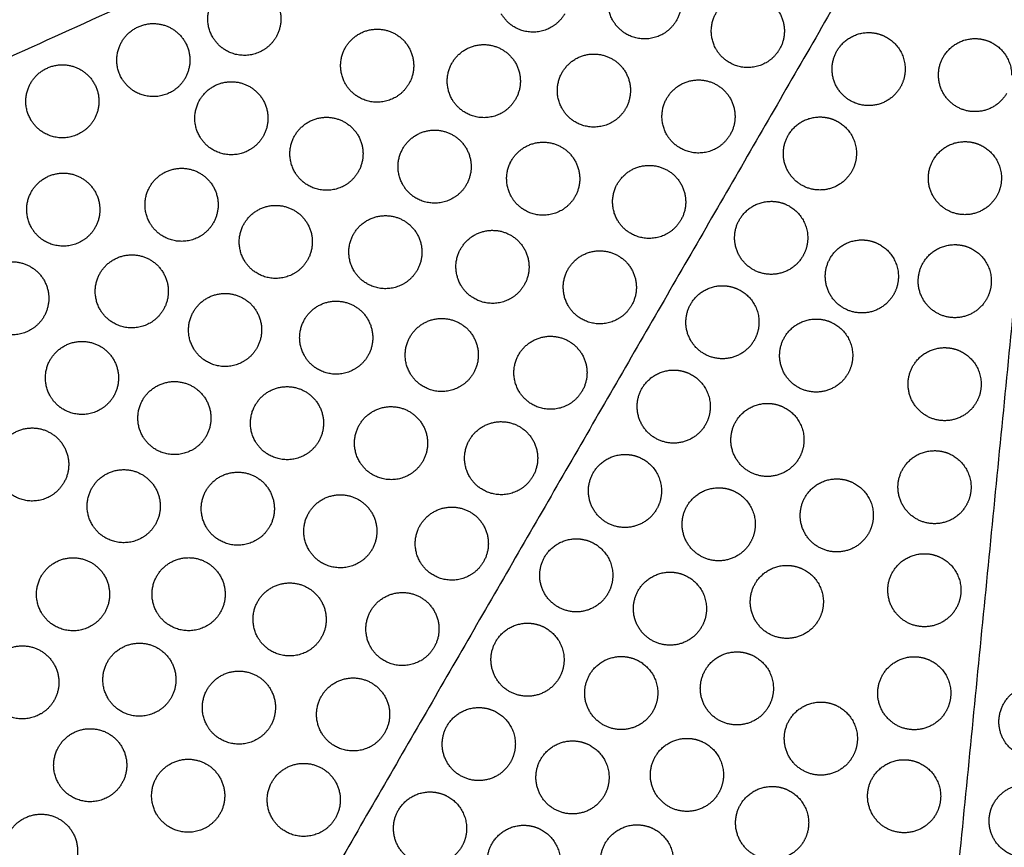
# Model space of a CAD drawing. Header units: millimetres. Extents: x -125 to 375, y 0 to 433.
# Tile 10 of 45: x 37 to 118, y 112 to 180. Entities that reach past the tile are written whole.
import ezdxf

# ---------------------------------------------------------------- set-up
doc = ezdxf.new("R2010")
doc.units = ezdxf.units.MM
doc.layers.add('Layer 01', color=18, linetype='Continuous', true_color=0x000000)

msp = doc.modelspace()

# ---------------------------------------------------------------- linework, layer by layer
at = {"layer": 'Layer 01'}
for points in [[(-32.095, 145.293, 87), (46.453, 180.9, 81.5), (125, 216.506, 76)], [(125, 216.506, 76), (62.5, 108.253, 76), (0, 0, 76)], [(108.125, 44.852, 87), (116.563, 130.679, 81.5), (125, 216.506, 76)]]:
    msp.add_open_spline(points, degree=2, dxfattribs=at)
at = {"layer": 'Layer 01', "extrusion": (0.09428, -0.054433, 0.994056)}
for points in [[(86.142, 179.426, 77.655), (85.276, 180.926, 77.819), (86.142, 182.426, 77.819), (87.642, 185.024, 77.819), (90.24, 183.524, 77.491), (92.838, 182.024, 77.162), (91.338, 179.426, 77.162)], [(53.286, 178.075, 80.697), (52.42, 179.575, 80.862), (53.286, 181.075, 80.862), (54.786, 183.674, 80.862), (57.384, 182.174, 80.533), (59.982, 180.674, 80.204), (58.482, 178.075, 80.204)], [(94.613, 177.074, 76.723), (93.747, 178.574, 76.887), (94.613, 180.074, 76.887), (96.113, 182.672, 76.887), (98.711, 181.172, 76.559), (101.309, 179.672, 76.23), (99.809, 177.074, 76.23)], [(45.817, 174.69, 81.22), (44.951, 176.19, 81.384), (45.817, 177.69, 81.384), (47.317, 180.288, 81.384), (49.915, 178.788, 81.056), (52.513, 177.288, 80.727), (51.013, 174.69, 80.727)], [(64.187, 174.229, 79.453), (63.321, 175.729, 79.617), (64.187, 177.229, 79.617), (65.687, 179.827, 79.617), (68.285, 178.327, 79.288), (70.883, 176.827, 78.96), (69.383, 174.229, 78.96)], [(72.941, 172.961, 78.553), (72.075, 174.461, 78.717), (72.941, 175.961, 78.717), (74.441, 178.559, 78.717), (77.039, 177.059, 78.389), (79.637, 175.559, 78.06), (78.137, 172.961, 78.06)], [(81.979, 172.188, 77.653), (81.113, 173.688, 77.818), (81.979, 175.188, 77.818), (83.479, 177.786, 77.818), (86.077, 176.286, 77.489), (88.675, 174.786, 77.161), (87.175, 172.188, 77.161)], [(38.349, 171.304, 81.743), (37.483, 172.804, 81.907), (38.349, 174.304, 81.907), (39.849, 176.902, 81.907), (42.447, 175.402, 81.579), (45.045, 173.902, 81.25), (43.545, 171.304, 81.25)], [(52.222, 169.915, 80.351), (51.356, 171.415, 80.516), (52.222, 172.915, 80.516), (53.722, 175.513, 80.516), (56.32, 174.013, 80.187), (58.918, 172.513, 79.858), (57.418, 169.915, 79.858)], [(90.563, 170.059, 76.723), (89.697, 171.559, 76.887), (90.563, 173.059, 76.887), (92.063, 175.658, 76.887), (94.661, 174.158, 76.559), (97.259, 172.658, 76.23), (95.759, 170.059, 76.23)], [(60.026, 166.995, 79.451), (59.16, 168.495, 79.616), (60.026, 169.995, 79.616), (61.526, 172.593, 79.616), (64.124, 171.093, 79.287), (66.722, 169.593, 78.958), (65.222, 166.995, 78.958)], [(68.902, 165.94, 78.552), (68.036, 167.44, 78.716), (68.902, 168.94, 78.716), (70.402, 171.538, 78.716), (73, 170.038, 78.387), (75.598, 168.538, 78.059), (74.098, 165.94, 78.059)], [(77.816, 164.949, 77.652), (76.95, 166.449, 77.816), (77.816, 167.949, 77.816), (79.316, 170.547, 77.816), (81.914, 169.047, 77.488), (84.512, 167.547, 77.159), (83.012, 164.949, 77.159)], [(48.134, 162.806, 80.35), (47.268, 164.306, 80.514), (48.134, 165.806, 80.514), (49.634, 168.404, 80.514), (52.232, 166.904, 80.186), (54.83, 165.404, 79.857), (53.33, 162.806, 79.857)], [(86.513, 163.045, 76.723), (85.647, 164.545, 76.887), (86.513, 166.045, 76.887), (88.013, 168.643, 76.887), (90.611, 167.143, 76.559), (93.209, 165.643, 76.23), (91.709, 163.045, 76.23)], [(38.423, 162.41, 81.249), (37.557, 163.91, 81.413), (38.423, 165.41, 81.413), (39.923, 168.008, 81.413), (42.521, 166.508, 81.085), (45.119, 165.008, 80.756), (43.619, 162.41, 80.756)], [(55.866, 159.761, 79.45), (55, 161.261, 79.614), (55.866, 162.761, 79.614), (57.366, 165.359, 79.614), (59.964, 163.859, 79.285), (62.562, 162.359, 78.957), (61.062, 159.761, 78.957)], [(64.864, 158.918, 78.55), (63.998, 160.418, 78.714), (64.864, 161.918, 78.714), (66.364, 164.516, 78.714), (68.962, 163.016, 78.386), (71.56, 161.516, 78.057), (70.06, 158.918, 78.057)], [(73.653, 157.711, 77.65), (72.787, 159.211, 77.815), (73.653, 160.711, 77.815), (75.153, 163.309, 77.815), (77.751, 161.809, 77.486), (80.349, 160.309, 77.158), (78.849, 157.711, 77.158)], [(44.046, 155.698, 80.348), (43.18, 157.198, 80.513), (44.046, 158.698, 80.513), (45.546, 161.296, 80.513), (48.144, 159.796, 80.184), (50.742, 158.296, 79.855), (49.242, 155.698, 79.855)], [(82.463, 156.03, 76.723), (81.597, 157.53, 76.887), (82.463, 159.03, 76.887), (83.963, 161.628, 76.887), (86.561, 160.128, 76.559), (89.159, 158.628, 76.23), (87.659, 156.03, 76.23)], [(34.235, 155.128, 81.248), (33.369, 156.628, 81.412), (34.235, 158.128, 81.412), (35.735, 160.726, 81.412), (38.333, 159.226, 81.083), (40.931, 157.726, 80.755), (39.431, 155.128, 80.755)], [(51.705, 152.528, 79.448), (50.839, 154.028, 79.612), (51.705, 155.528, 79.612), (53.205, 158.126, 79.612), (55.803, 156.626, 79.284), (58.401, 155.126, 78.955), (56.901, 152.528, 78.955)], [(60.826, 151.897, 78.549), (59.959, 153.397, 78.713), (60.826, 154.897, 78.713), (62.326, 157.495, 78.713), (64.924, 155.995, 78.384), (67.522, 154.495, 78.056), (66.022, 151.897, 78.056)], [(69.49, 150.473, 77.649), (68.624, 151.973, 77.813), (69.49, 153.473, 77.813), (70.99, 156.071, 77.813), (73.588, 154.571, 77.485), (76.186, 153.071, 77.156), (74.686, 150.473, 77.156)], [(39.957, 148.59, 80.347), (39.091, 150.09, 80.511), (39.957, 151.59, 80.511), (41.457, 154.188, 80.511), (44.056, 152.688, 80.183), (46.654, 151.188, 79.854), (45.154, 148.59, 79.854)], [(78.413, 149.015, 76.723), (77.547, 150.515, 76.887), (78.413, 152.015, 76.887), (79.913, 154.613, 76.887), (82.511, 153.113, 76.559), (85.109, 151.613, 76.23), (83.609, 149.015, 76.23)], [(47.545, 145.294, 79.447), (46.679, 146.794, 79.611), (47.545, 148.294, 79.611), (49.045, 150.892, 79.611), (51.643, 149.392, 79.282), (54.241, 147.892, 78.954), (52.741, 145.294, 78.954)], [(56.787, 144.875, 78.547), (55.921, 146.375, 78.711), (56.787, 147.875, 78.711), (58.287, 150.473, 78.711), (60.885, 148.973, 78.383), (63.483, 147.473, 78.054), (61.983, 144.875, 78.054)], [(65.327, 143.235, 77.647), (64.461, 144.735, 77.812), (65.327, 146.235, 77.812), (66.827, 148.833, 77.812), (69.425, 147.333, 77.483), (72.023, 145.833, 77.155), (70.523, 143.235, 77.155)], [(74.363, 142, 76.723), (73.497, 143.5, 76.887), (74.363, 145, 76.887), (75.863, 147.598, 76.887), (78.461, 146.098, 76.559), (81.059, 144.598, 76.23), (79.559, 142, 76.23)], [(35.869, 141.482, 80.345), (35.003, 142.982, 80.51), (35.869, 144.482, 80.51), (37.369, 147.08, 80.51), (39.967, 145.58, 80.181), (42.565, 144.08, 79.852), (41.065, 141.482, 79.852)], [(43.384, 138.06, 79.445), (42.518, 139.56, 79.609), (43.384, 141.06, 79.609), (44.884, 143.658, 79.609), (47.482, 142.158, 79.281), (50.08, 140.658, 78.952), (48.58, 138.06, 78.952)], [(52.749, 137.854, 78.546), (51.883, 139.354, 78.71), (52.749, 140.854, 78.71), (54.249, 143.452, 78.71), (56.847, 141.952, 78.381), (59.445, 140.452, 78.053), (57.945, 137.854, 78.053)], [(61.164, 135.996, 77.646), (60.298, 137.496, 77.81), (61.164, 138.996, 77.81), (62.664, 141.595, 77.81), (65.262, 140.095, 77.482), (67.86, 138.595, 77.153), (66.36, 135.996, 77.153)], [(70.313, 134.985, 76.723), (69.447, 136.485, 76.887), (70.313, 137.985, 76.887), (71.813, 140.584, 76.887), (74.411, 139.084, 76.559), (77.009, 137.584, 76.23), (75.509, 134.985, 76.23)], [(39.224, 130.826, 79.444), (38.358, 132.326, 79.608), (39.224, 133.826, 79.608), (40.724, 136.424, 79.608), (43.322, 134.924, 79.279), (45.92, 133.424, 78.951), (44.42, 130.826, 78.951)], [(48.71, 130.832, 78.544), (47.844, 132.332, 78.709), (48.71, 133.832, 78.709), (50.21, 136.43, 78.709), (52.808, 134.93, 78.38), (55.407, 133.43, 78.051), (53.907, 130.832, 78.051)], [(57.001, 128.758, 77.644), (56.135, 130.258, 77.809), (57.001, 131.758, 77.809), (58.501, 134.356, 77.809), (61.099, 132.856, 77.48), (63.697, 131.356, 77.152), (62.197, 128.758, 77.152)], [(66.263, 127.971, 76.723), (65.397, 129.471, 76.887), (66.263, 130.971, 76.887), (67.763, 133.569, 76.887), (70.361, 132.069, 76.559), (72.959, 130.569, 76.23), (71.459, 127.971, 76.23)], [(35.063, 123.592, 79.442), (34.197, 125.092, 79.606), (35.063, 126.592, 79.606), (36.563, 129.19, 79.606), (39.161, 127.69, 79.278), (41.759, 126.19, 78.949), (40.259, 123.592, 78.949)], [(44.672, 123.811, 78.543), (43.806, 125.311, 78.707), (44.672, 126.811, 78.707), (46.172, 129.409, 78.707), (48.77, 127.909, 78.379), (51.368, 126.409, 78.05), (49.868, 123.811, 78.05)], [(52.838, 121.52, 77.643), (51.972, 123.02, 77.807), (52.838, 124.52, 77.807), (54.338, 127.118, 77.807), (56.936, 125.618, 77.479), (59.534, 124.118, 77.15), (58.034, 121.52, 77.15)], [(62.213, 120.956, 76.723), (61.347, 122.456, 76.887), (62.213, 123.956, 76.887), (63.713, 126.554, 76.887), (66.311, 125.054, 76.559), (68.909, 123.554, 76.23), (67.409, 120.956, 76.23)], [(40.634, 116.789, 78.541), (39.768, 118.289, 78.706), (40.634, 119.789, 78.706), (42.134, 122.387, 78.706), (44.732, 120.887, 78.377), (47.33, 119.387, 78.048), (45.83, 116.789, 78.048)], [(48.675, 114.282, 77.641), (47.809, 115.782, 77.806), (48.675, 117.282, 77.806), (50.175, 119.88, 77.806), (52.773, 118.38, 77.477), (55.371, 116.88, 77.149), (53.871, 114.282, 77.149)], [(58.163, 113.941, 76.723), (57.297, 115.441, 76.887), (58.163, 116.941, 76.887), (59.663, 119.539, 76.887), (62.261, 118.039, 76.559), (64.859, 116.539, 76.23), (63.359, 113.941, 76.23)], [(36.595, 109.768, 78.54), (35.729, 111.268, 78.704), (36.595, 112.768, 78.704), (38.095, 115.366, 78.704), (40.693, 113.866, 78.376), (43.291, 112.366, 78.047), (41.791, 109.768, 78.047)]]:
    msp.add_rational_spline(points, [0.868347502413, 0.807007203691, 1, 0.707106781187, 1, 0.707106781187, 1], degree=2, knots=[5.529659, 5.529659, 5.529659, 9.49499, 9.49499, 15.512927, 15.512927, 21.530864, 21.530864, 21.530864], dxfattribs=at)
at = {"layer": 'Layer 01', "extrusion": (-0.09428, 0.054433, -0.994056)}
for points in [[(81.077, 178.885, 78.106), (79.577, 178.019, 78.201), (78.077, 178.885, 78.39), (77.381, 179.287, 78.478), (76.979, 179.983, 78.555)], [(90.24, 178.328, 77.206), (88.74, 177.462, 77.301), (87.24, 178.328, 77.491), (86.544, 178.73, 77.579), (86.142, 179.426, 77.655)], [(57.384, 176.977, 80.248), (55.884, 176.111, 80.343), (54.384, 176.977, 80.533), (53.688, 177.379, 80.621), (53.286, 178.075, 80.697)], [(98.711, 175.976, 76.274), (97.211, 175.11, 76.369), (95.711, 175.976, 76.559), (95.015, 176.378, 76.647), (94.613, 177.074, 76.723)], [(49.915, 173.592, 80.771), (48.415, 172.726, 80.866), (46.915, 173.592, 81.056), (46.219, 173.994, 81.144), (45.817, 174.69, 81.22)], [(68.285, 173.131, 79.004), (66.785, 172.265, 79.099), (65.285, 173.131, 79.288), (64.589, 173.533, 79.377), (64.187, 174.229, 79.453)], [(77.039, 171.863, 78.104), (75.539, 170.997, 78.199), (74.039, 171.863, 78.389), (73.343, 172.265, 78.477), (72.941, 172.961, 78.553)], [(86.077, 171.089, 77.205), (84.577, 170.223, 77.3), (83.077, 171.089, 77.489), (82.381, 171.491, 77.577), (81.979, 172.188, 77.653)], [(42.447, 170.206, 81.294), (40.947, 169.34, 81.389), (39.447, 170.206, 81.579), (38.751, 170.608, 81.667), (38.349, 171.304, 81.743)], [(56.32, 168.816, 79.902), (54.82, 167.95, 79.997), (53.32, 168.816, 80.187), (52.624, 169.218, 80.275), (52.222, 169.915, 80.351)], [(94.661, 168.961, 76.274), (93.161, 168.095, 76.369), (91.661, 168.961, 76.559), (90.965, 169.363, 76.647), (90.563, 170.059, 76.723)], [(64.124, 165.897, 79.002), (62.624, 165.031, 79.097), (61.124, 165.897, 79.287), (60.428, 166.299, 79.375), (60.026, 166.995, 79.451)], [(73, 164.842, 78.103), (71.5, 163.976, 78.198), (70, 164.842, 78.387), (69.304, 165.244, 78.475), (68.902, 165.94, 78.552)], [(81.914, 163.851, 77.203), (80.414, 162.985, 77.298), (78.914, 163.851, 77.488), (78.218, 164.253, 77.576), (77.816, 164.949, 77.652)], [(52.232, 161.708, 79.901), (50.732, 160.842, 79.996), (49.232, 161.708, 80.186), (48.536, 162.11, 80.274), (48.134, 162.806, 80.35)], [(90.611, 161.947, 76.274), (89.111, 161.081, 76.369), (87.611, 161.947, 76.559), (86.915, 162.349, 76.647), (86.513, 163.045, 76.723)], [(42.521, 161.312, 80.8), (41.021, 160.446, 80.895), (39.521, 161.312, 81.085), (38.825, 161.714, 81.173), (38.423, 162.41, 81.249)], [(59.964, 158.663, 79.001), (58.464, 157.797, 79.096), (56.964, 158.663, 79.285), (56.268, 159.065, 79.373), (55.866, 159.761, 79.45)], [(68.962, 157.82, 78.101), (67.462, 156.954, 78.196), (65.962, 157.82, 78.386), (65.266, 158.222, 78.474), (64.864, 158.918, 78.55)], [(77.751, 156.613, 77.202), (76.251, 155.747, 77.297), (74.751, 156.613, 77.486), (74.055, 157.015, 77.574), (73.653, 157.711, 77.65)], [(86.561, 154.932, 76.274), (85.061, 154.066, 76.369), (83.561, 154.932, 76.559), (82.865, 155.334, 76.647), (82.463, 156.03, 76.723)], [(48.144, 154.6, 79.899), (46.644, 153.734, 79.994), (45.144, 154.6, 80.184), (44.448, 155.002, 80.272), (44.046, 155.698, 80.348)], [(38.333, 154.03, 80.799), (36.833, 153.164, 80.894), (35.333, 154.03, 81.083), (34.637, 154.432, 81.171), (34.235, 155.128, 81.248)], [(55.803, 151.429, 78.999), (54.303, 150.563, 79.094), (52.803, 151.429, 79.284), (52.107, 151.831, 79.372), (51.705, 152.528, 79.448)], [(64.924, 150.799, 78.1), (63.424, 149.933, 78.195), (61.924, 150.799, 78.384), (61.227, 151.201, 78.472), (60.826, 151.897, 78.549)], [(73.588, 149.375, 77.2), (72.088, 148.509, 77.295), (70.588, 149.375, 77.485), (69.892, 149.777, 77.573), (69.49, 150.473, 77.649)], [(82.511, 147.917, 76.274), (81.011, 147.051, 76.369), (79.511, 147.917, 76.559), (78.815, 148.319, 76.647), (78.413, 149.015, 76.723)], [(44.056, 147.492, 79.898), (42.556, 146.626, 79.993), (41.056, 147.492, 80.183), (40.359, 147.894, 80.271), (39.957, 148.59, 80.347)], [(51.643, 144.196, 78.998), (50.143, 143.33, 79.093), (48.643, 144.196, 79.282), (47.947, 144.597, 79.37), (47.545, 145.294, 79.447)], [(60.885, 143.777, 78.098), (59.385, 142.911, 78.193), (57.885, 143.777, 78.383), (57.189, 144.179, 78.471), (56.787, 144.875, 78.547)], [(69.425, 142.137, 77.199), (67.925, 141.271, 77.293), (66.425, 142.137, 77.483), (65.729, 142.539, 77.571), (65.327, 143.235, 77.647)], [(39.967, 140.384, 79.897), (38.467, 139.518, 79.991), (36.967, 140.384, 80.181), (36.271, 140.786, 80.269), (35.869, 141.482, 80.345)], [(78.461, 140.902, 76.274), (76.961, 140.036, 76.369), (75.461, 140.902, 76.559), (74.765, 141.304, 76.647), (74.363, 142, 76.723)], [(47.482, 136.962, 78.996), (45.982, 136.096, 79.091), (44.482, 136.962, 79.281), (43.786, 137.364, 79.369), (43.384, 138.06, 79.445)], [(56.847, 136.756, 78.097), (55.347, 135.89, 78.192), (53.847, 136.756, 78.381), (53.151, 137.158, 78.469), (52.749, 137.854, 78.546)], [(65.262, 134.898, 77.197), (63.762, 134.032, 77.292), (62.262, 134.898, 77.482), (61.566, 135.3, 77.57), (61.164, 135.996, 77.646)], [(74.411, 133.887, 76.274), (72.911, 133.021, 76.369), (71.411, 133.887, 76.559), (70.715, 134.289, 76.647), (70.313, 134.985, 76.723)], [(43.322, 129.728, 78.995), (41.822, 128.862, 79.09), (40.322, 129.728, 79.279), (39.626, 130.13, 79.367), (39.224, 130.826, 79.444)], [(52.808, 129.734, 78.095), (51.308, 128.868, 78.19), (49.808, 129.734, 78.38), (49.112, 130.136, 78.468), (48.71, 130.832, 78.544)], [(61.099, 127.66, 77.196), (59.599, 126.794, 77.29), (58.099, 127.66, 77.48), (57.403, 128.062, 77.568), (57.001, 128.758, 77.644)], [(70.361, 126.873, 76.274), (68.861, 126.007, 76.369), (67.361, 126.873, 76.559), (66.665, 127.275, 76.647), (66.263, 127.971, 76.723)], [(48.77, 122.713, 78.094), (47.27, 121.847, 78.189), (45.77, 122.713, 78.379), (45.074, 123.115, 78.467), (44.672, 123.811, 78.543)], [(39.161, 122.494, 78.993), (37.661, 121.628, 79.088), (36.161, 122.494, 79.278), (35.465, 122.896, 79.366), (35.063, 123.592, 79.442)], [(56.936, 120.422, 77.194), (55.436, 119.556, 77.289), (53.936, 120.422, 77.479), (53.239, 120.824, 77.567), (52.838, 121.52, 77.643)], [(66.311, 119.858, 76.274), (64.811, 118.992, 76.369), (63.311, 119.858, 76.559), (62.615, 120.26, 76.647), (62.213, 120.956, 76.723)], [(44.732, 115.691, 78.093), (43.232, 114.825, 78.187), (41.732, 115.691, 78.377), (41.036, 116.093, 78.465), (40.634, 116.789, 78.541)], [(52.773, 113.184, 77.193), (51.273, 112.318, 77.287), (49.773, 113.184, 77.477), (49.076, 113.586, 77.565), (48.675, 114.282, 77.641)], [(62.261, 112.843, 76.274), (60.761, 111.977, 76.369), (59.261, 112.843, 76.559), (58.565, 113.245, 76.647), (58.163, 113.941, 76.723)]]:
    msp.add_rational_spline(points, [0.868347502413, 0.807007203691, 1, 0.900099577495, 0.868347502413], degree=2, knots=[0, 0, 0, 3.477052, 3.477052, 5.529659, 5.529659, 5.529659], dxfattribs=at)
for points in [[(82.175, 179.983, 78.062), (81.773, 179.287, 78.062), (81.077, 178.885, 78.106)], [(91.338, 179.426, 77.162), (90.936, 178.73, 77.162), (90.24, 178.328, 77.206)], [(58.482, 178.075, 80.204), (58.08, 177.379, 80.204), (57.384, 176.977, 80.248)], [(99.809, 177.074, 76.23), (99.407, 176.378, 76.23), (98.711, 175.976, 76.274)], [(51.013, 174.69, 80.727), (50.611, 173.994, 80.727), (49.915, 173.592, 80.771)], [(69.383, 174.229, 78.96), (68.981, 173.533, 78.96), (68.285, 173.131, 79.004)], [(78.137, 172.961, 78.06), (77.735, 172.265, 78.06), (77.039, 171.863, 78.104)], [(87.175, 172.188, 77.161), (86.773, 171.491, 77.161), (86.077, 171.089, 77.205)], [(43.545, 171.304, 81.25), (43.143, 170.608, 81.25), (42.447, 170.206, 81.294)], [(57.418, 169.915, 79.858), (57.016, 169.218, 79.858), (56.32, 168.816, 79.902)], [(95.759, 170.059, 76.23), (95.357, 169.363, 76.23), (94.661, 168.961, 76.274)], [(65.222, 166.995, 78.958), (64.82, 166.299, 78.958), (64.124, 165.897, 79.002)], [(74.098, 165.94, 78.059), (73.696, 165.244, 78.059), (73, 164.842, 78.103)], [(83.012, 164.949, 77.159), (82.61, 164.253, 77.159), (81.914, 163.851, 77.203)], [(53.33, 162.806, 79.857), (52.928, 162.11, 79.857), (52.232, 161.708, 79.901)], [(91.709, 163.045, 76.23), (91.307, 162.349, 76.23), (90.611, 161.947, 76.274)], [(43.619, 162.41, 80.756), (43.217, 161.714, 80.756), (42.521, 161.312, 80.8)], [(61.062, 159.761, 78.957), (60.66, 159.065, 78.957), (59.964, 158.663, 79.001)], [(70.06, 158.918, 78.057), (69.658, 158.222, 78.057), (68.962, 157.82, 78.101)], [(78.849, 157.711, 77.158), (78.447, 157.015, 77.158), (77.751, 156.613, 77.202)], [(87.659, 156.03, 76.23), (87.257, 155.334, 76.23), (86.561, 154.932, 76.274)], [(49.242, 155.698, 79.855), (48.84, 155.002, 79.855), (48.144, 154.6, 79.899)], [(39.431, 155.128, 80.755), (39.029, 154.432, 80.755), (38.333, 154.03, 80.799)], [(56.901, 152.528, 78.955), (56.499, 151.831, 78.955), (55.803, 151.429, 78.999)], [(66.022, 151.897, 78.056), (65.62, 151.201, 78.056), (64.924, 150.799, 78.1)], [(74.686, 150.473, 77.156), (74.284, 149.777, 77.156), (73.588, 149.375, 77.2)], [(83.609, 149.015, 76.23), (83.207, 148.319, 76.23), (82.511, 147.917, 76.274)], [(45.154, 148.59, 79.854), (44.752, 147.894, 79.854), (44.056, 147.492, 79.898)], [(52.741, 145.294, 78.954), (52.339, 144.597, 78.954), (51.643, 144.196, 78.998)], [(61.983, 144.875, 78.054), (61.581, 144.179, 78.054), (60.885, 143.777, 78.098)], [(70.523, 143.235, 77.155), (70.121, 142.539, 77.155), (69.425, 142.137, 77.199)], [(41.065, 141.482, 79.852), (40.663, 140.786, 79.852), (39.967, 140.384, 79.897)], [(79.559, 142, 76.23), (79.157, 141.304, 76.23), (78.461, 140.902, 76.274)], [(48.58, 138.06, 78.952), (48.178, 137.364, 78.952), (47.482, 136.962, 78.996)], [(57.945, 137.854, 78.053), (57.543, 137.158, 78.053), (56.847, 136.756, 78.097)], [(66.36, 135.996, 77.153), (65.958, 135.3, 77.153), (65.262, 134.898, 77.197)], [(75.509, 134.985, 76.23), (75.107, 134.289, 76.23), (74.411, 133.887, 76.274)], [(44.42, 130.826, 78.951), (44.018, 130.13, 78.951), (43.322, 129.728, 78.995)], [(53.907, 130.832, 78.051), (53.505, 130.136, 78.051), (52.808, 129.734, 78.095)], [(62.197, 128.758, 77.152), (61.795, 128.062, 77.152), (61.099, 127.66, 77.196)], [(71.459, 127.971, 76.23), (71.057, 127.275, 76.23), (70.361, 126.873, 76.274)], [(49.868, 123.811, 78.05), (49.466, 123.115, 78.05), (48.77, 122.713, 78.094)], [(40.259, 123.592, 78.949), (39.857, 122.896, 78.949), (39.161, 122.494, 78.993)], [(58.034, 121.52, 77.15), (57.632, 120.824, 77.15), (56.936, 120.422, 77.194)], [(67.409, 120.956, 76.23), (67.007, 120.26, 76.23), (66.311, 119.858, 76.274)], [(45.83, 116.789, 78.048), (45.428, 116.093, 78.048), (44.732, 115.691, 78.093)], [(53.871, 114.282, 77.149), (53.469, 113.586, 77.149), (52.773, 113.184, 77.193)], [(63.359, 113.941, 76.23), (62.957, 113.245, 76.23), (62.261, 112.843, 76.274)]]:
    msp.add_rational_spline(points, [1, 0.900099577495, 0.868347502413], degree=2, dxfattribs=at)
at = {"layer": 'Layer 01', "extrusion": (-0.132203, 0.076328, 0.988279)}
for points, weights, knots in [([(109.725, 173.95, 77.243), (108.225, 171.352, 77.243), (105.627, 172.852, 76.78), (103.029, 174.352, 76.317), (104.529, 176.95, 76.317), (105.395, 178.45, 76.317), (107.127, 178.45, 76.548)], [1, 0.707106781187, 1, 0.707106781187, 1, 0.807007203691, 0.868347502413], [0, 0, 0, 6.035579, 6.035579, 12.071157, 12.071157, 16.048112, 16.048112, 16.048112]), ([(107.127, 178.45, 76.548), (107.931, 178.45, 76.656), (108.627, 178.048, 76.78), (110.127, 177.182, 77.048), (110.127, 175.45, 77.181)], [0.868347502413, 0.900099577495, 1, 0.807007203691, 0.868347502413], [16.048112, 16.048112, 16.048112, 18.106736, 18.106736, 21.596537, 21.596537, 21.596537]), ([(118.459, 173.456, 78.45), (116.959, 170.857, 78.45), (114.361, 172.357, 77.987), (111.763, 173.857, 77.523), (113.263, 176.456, 77.523), (114.129, 177.956, 77.523), (115.861, 177.956, 77.755)], [1, 0.707106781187, 1, 0.707106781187, 1, 0.807007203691, 0.868347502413], [0, 0, 0, 6.035579, 6.035579, 12.071157, 12.071157, 16.048112, 16.048112, 16.048112]), ([(105.725, 167.021, 77.243), (104.225, 164.423, 77.243), (101.627, 165.923, 76.78), (99.029, 167.423, 76.317), (100.529, 170.021, 76.317), (101.395, 171.521, 76.317), (103.127, 171.521, 76.548)], [1, 0.707106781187, 1, 0.707106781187, 1, 0.807007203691, 0.868347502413], [0, 0, 0, 6.035579, 6.035579, 12.071157, 12.071157, 16.048112, 16.048112, 16.048112]), ([(117.627, 164.996, 78.992), (116.127, 162.398, 78.992), (113.529, 163.898, 78.529), (110.931, 165.398, 78.065), (112.431, 167.996, 78.065), (113.297, 169.496, 78.065), (115.029, 169.496, 78.297)], [1, 0.707106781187, 1, 0.707106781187, 1, 0.807007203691, 0.868347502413], [0, 0, 0, 6.035579, 6.035579, 12.071157, 12.071157, 16.048112, 16.048112, 16.048112]), ([(101.725, 160.093, 77.243), (100.225, 157.495, 77.243), (97.627, 158.995, 76.78), (95.029, 160.495, 76.317), (96.529, 163.093, 76.317), (97.395, 164.593, 76.317), (99.127, 164.593, 76.548)], [1, 0.707106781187, 1, 0.707106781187, 1, 0.807007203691, 0.868347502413], [0, 0, 0, 6.035579, 6.035579, 12.071157, 12.071157, 16.048112, 16.048112, 16.048112]), ([(99.127, 164.593, 76.548), (99.931, 164.593, 76.656), (100.627, 164.191, 76.78), (102.127, 163.325, 77.048), (102.127, 161.593, 77.181)], [0.868347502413, 0.900099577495, 1, 0.807007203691, 0.868347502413], [16.048112, 16.048112, 16.048112, 18.106736, 18.106736, 21.596537, 21.596537, 21.596537]), ([(109.168, 156.924, 78.484), (107.668, 154.326, 78.484), (105.07, 155.826, 78.02), (102.472, 157.326, 77.557), (103.972, 159.924, 77.557), (104.838, 161.424, 77.557), (106.57, 161.424, 77.789)], [1, 0.707106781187, 1, 0.707106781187, 1, 0.807007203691, 0.868347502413], [0, 0, 0, 6.035579, 6.035579, 12.071157, 12.071157, 16.048112, 16.048112, 16.048112]), ([(116.796, 156.537, 79.534), (115.296, 153.939, 79.534), (112.698, 155.439, 79.071), (110.1, 156.939, 78.607), (111.6, 159.537, 78.607), (112.466, 161.037, 78.607), (114.198, 161.037, 78.839)], [1, 0.707106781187, 1, 0.707106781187, 1, 0.807007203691, 0.868347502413], [0, 0, 0, 6.035579, 6.035579, 12.071157, 12.071157, 16.048112, 16.048112, 16.048112]), ([(97.725, 153.165, 77.243), (96.225, 150.567, 77.243), (93.627, 152.067, 76.78), (91.029, 153.567, 76.317), (92.529, 156.165, 76.317), (93.395, 157.665, 76.317), (95.127, 157.665, 76.548)], [1, 0.707106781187, 1, 0.707106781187, 1, 0.807007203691, 0.868347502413], [0, 0, 0, 6.035579, 6.035579, 12.071157, 12.071157, 16.048112, 16.048112, 16.048112]), ([(105.418, 150.428, 78.484), (103.918, 147.83, 78.484), (101.32, 149.33, 78.02), (98.722, 150.83, 77.557), (100.222, 153.428, 77.557), (101.088, 154.928, 77.557), (102.82, 154.928, 77.789)], [1, 0.707106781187, 1, 0.707106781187, 1, 0.807007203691, 0.868347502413], [0, 0, 0, 6.035579, 6.035579, 12.071157, 12.071157, 16.048112, 16.048112, 16.048112]), ([(115.964, 148.078, 80.076), (114.464, 145.48, 80.076), (111.866, 146.98, 79.613), (109.268, 148.48, 79.149), (110.768, 151.078, 79.149), (111.634, 152.578, 79.149), (113.366, 152.578, 79.381)], [1, 0.707106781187, 1, 0.707106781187, 1, 0.807007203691, 0.868347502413], [0, 0, 0, 6.035579, 6.035579, 12.071157, 12.071157, 16.048112, 16.048112, 16.048112]), ([(93.725, 146.237, 77.243), (92.225, 143.639, 77.243), (89.627, 145.139, 76.78), (87.029, 146.639, 76.317), (88.529, 149.237, 76.317), (89.395, 150.737, 76.317), (91.127, 150.737, 76.548)], [1, 0.707106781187, 1, 0.707106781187, 1, 0.807007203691, 0.868347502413], [0, 0, 0, 6.035579, 6.035579, 12.071157, 12.071157, 16.048112, 16.048112, 16.048112]), ([(101.418, 143.5, 78.484), (99.918, 140.902, 78.484), (97.32, 142.402, 78.02), (94.722, 143.902, 77.557), (96.222, 146.5, 77.557), (97.088, 148, 77.557), (98.82, 148, 77.789)], [1, 0.707106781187, 1, 0.707106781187, 1, 0.807007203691, 0.868347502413], [0, 0, 0, 6.035579, 6.035579, 12.071157, 12.071157, 16.048112, 16.048112, 16.048112]), ([(98.82, 148, 77.789), (99.624, 148, 77.896), (100.32, 147.598, 78.02), (101.82, 146.732, 78.288), (101.82, 145, 78.422)], [0.868347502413, 0.900099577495, 1, 0.807007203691, 0.868347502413], [16.048112, 16.048112, 16.048112, 18.106736, 18.106736, 21.596537, 21.596537, 21.596537]), ([(115.133, 139.619, 80.618), (113.633, 137.021, 80.618), (111.035, 138.521, 80.155), (108.436, 140.021, 79.691), (109.936, 142.619, 79.691), (110.803, 144.119, 79.691), (112.535, 144.119, 79.923)], [1, 0.707106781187, 1, 0.707106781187, 1, 0.807007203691, 0.868347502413], [0, 0, 0, 6.035579, 6.035579, 12.071157, 12.071157, 16.048112, 16.048112, 16.048112]), ([(89.725, 139.309, 77.243), (88.225, 136.711, 77.243), (85.627, 138.211, 76.78), (83.029, 139.711, 76.317), (84.529, 142.309, 76.317), (85.395, 143.809, 76.317), (87.127, 143.809, 76.548)], [1, 0.707106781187, 1, 0.707106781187, 1, 0.807007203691, 0.868347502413], [0, 0, 0, 6.035579, 6.035579, 12.071157, 12.071157, 16.048112, 16.048112, 16.048112]), ([(107.11, 137.3, 79.724), (105.61, 134.702, 79.724), (103.012, 136.202, 79.261), (100.414, 137.702, 78.797), (101.914, 140.3, 78.797), (102.78, 141.8, 78.797), (104.512, 141.8, 79.029)], [1, 0.707106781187, 1, 0.707106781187, 1, 0.807007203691, 0.868347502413], [0, 0, 0, 6.035579, 6.035579, 12.071157, 12.071157, 16.048112, 16.048112, 16.048112]), ([(97.418, 136.572, 78.484), (95.918, 133.974, 78.484), (93.32, 135.474, 78.02), (90.722, 136.974, 77.557), (92.222, 139.572, 77.557), (93.088, 141.072, 77.557), (94.82, 141.072, 77.789)], [1, 0.707106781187, 1, 0.707106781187, 1, 0.807007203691, 0.868347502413], [0, 0, 0, 6.035579, 6.035579, 12.071157, 12.071157, 16.048112, 16.048112, 16.048112]), ([(94.82, 141.072, 77.789), (95.624, 141.072, 77.896), (96.32, 140.67, 78.02), (97.82, 139.804, 78.288), (97.82, 138.072, 78.422)], [0.868347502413, 0.900099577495, 1, 0.807007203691, 0.868347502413], [16.048112, 16.048112, 16.048112, 18.106736, 18.106736, 21.596537, 21.596537, 21.596537]), ([(85.725, 132.38, 77.243), (84.225, 129.782, 77.243), (81.627, 131.282, 76.78), (79.029, 132.782, 76.317), (80.529, 135.38, 76.317), (81.395, 136.88, 76.317), (83.127, 136.88, 76.548)], [1, 0.707106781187, 1, 0.707106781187, 1, 0.807007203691, 0.868347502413], [0, 0, 0, 6.035579, 6.035579, 12.071157, 12.071157, 16.048112, 16.048112, 16.048112]), ([(114.301, 131.159, 81.16), (112.801, 128.561, 81.16), (110.203, 130.061, 80.697), (107.605, 131.561, 80.234), (109.105, 134.159, 80.234), (109.971, 135.659, 80.234), (111.703, 135.659, 80.465)], [1, 0.707106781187, 1, 0.707106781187, 1, 0.807007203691, 0.868347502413], [0, 0, 0, 6.035579, 6.035579, 12.071157, 12.071157, 16.048112, 16.048112, 16.048112]), ([(103.01, 130.198, 79.724), (101.51, 127.6, 79.724), (98.912, 129.1, 79.261), (96.314, 130.6, 78.797), (97.814, 133.198, 78.797), (98.68, 134.698, 78.797), (100.412, 134.698, 79.029)], [1, 0.707106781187, 1, 0.707106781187, 1, 0.807007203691, 0.868347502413], [0, 0, 0, 6.035579, 6.035579, 12.071157, 12.071157, 16.048112, 16.048112, 16.048112]), ([(93.418, 129.644, 78.484), (91.918, 127.046, 78.484), (89.32, 128.546, 78.02), (86.722, 130.046, 77.557), (88.222, 132.644, 77.557), (89.088, 134.144, 77.557), (90.82, 134.144, 77.789)], [1, 0.707106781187, 1, 0.707106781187, 1, 0.807007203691, 0.868347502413], [0, 0, 0, 6.035579, 6.035579, 12.071157, 12.071157, 16.048112, 16.048112, 16.048112]), ([(81.725, 125.452, 77.243), (80.225, 122.854, 77.243), (77.627, 124.354, 76.78), (75.029, 125.854, 76.317), (76.529, 128.452, 76.317), (77.395, 129.952, 76.317), (79.127, 129.952, 76.548)], [1, 0.707106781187, 1, 0.707106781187, 1, 0.807007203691, 0.868347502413], [0, 0, 0, 6.035579, 6.035579, 12.071157, 12.071157, 16.048112, 16.048112, 16.048112]), ([(89.418, 122.716, 78.484), (87.918, 120.118, 78.484), (85.32, 121.618, 78.02), (82.722, 123.118, 77.557), (84.222, 125.716, 77.557), (85.088, 127.216, 77.557), (86.82, 127.216, 77.789)], [1, 0.707106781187, 1, 0.707106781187, 1, 0.807007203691, 0.868347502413], [0, 0, 0, 6.035579, 6.035579, 12.071157, 12.071157, 16.048112, 16.048112, 16.048112]), ([(98.91, 123.097, 79.724), (97.41, 120.499, 79.724), (94.812, 121.999, 79.261), (92.214, 123.499, 78.797), (93.714, 126.097, 78.797), (94.58, 127.597, 78.797), (96.312, 127.597, 79.029)], [1, 0.707106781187, 1, 0.707106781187, 1, 0.807007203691, 0.868347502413], [0, 0, 0, 6.035579, 6.035579, 12.071157, 12.071157, 16.048112, 16.048112, 16.048112]), ([(113.469, 122.7, 81.702), (111.969, 120.102, 81.702), (109.371, 121.602, 81.239), (106.773, 123.102, 80.776), (108.273, 125.7, 80.776), (109.139, 127.2, 80.776), (110.871, 127.2, 81.007)], [1, 0.707106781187, 1, 0.707106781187, 1, 0.807007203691, 0.868347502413], [0, 0, 0, 6.035579, 6.035579, 12.071157, 12.071157, 16.048112, 16.048112, 16.048112]), ([(77.725, 118.524, 77.243), (76.225, 115.926, 77.243), (73.627, 117.426, 76.78), (71.029, 118.926, 76.317), (72.529, 121.524, 76.317), (73.395, 123.024, 76.317), (75.127, 123.024, 76.548)], [1, 0.707106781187, 1, 0.707106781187, 1, 0.807007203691, 0.868347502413], [0, 0, 0, 6.035579, 6.035579, 12.071157, 12.071157, 16.048112, 16.048112, 16.048112]), ([(105.803, 118.975, 80.965), (104.303, 116.376, 80.965), (101.705, 117.876, 80.501), (99.107, 119.376, 80.038), (100.607, 121.975, 80.038), (101.473, 123.475, 80.038), (103.205, 123.475, 80.27)], [1, 0.707106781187, 1, 0.707106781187, 1, 0.807007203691, 0.868347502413], [0, 0, 0, 6.035579, 6.035579, 12.071157, 12.071157, 16.048112, 16.048112, 16.048112]), ([(94.81, 115.995, 79.724), (93.31, 113.397, 79.724), (90.712, 114.897, 79.261), (88.114, 116.397, 78.797), (89.614, 118.995, 78.797), (90.48, 120.495, 78.797), (92.212, 120.495, 79.029)], [1, 0.707106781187, 1, 0.707106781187, 1, 0.807007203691, 0.868347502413], [0, 0, 0, 6.035579, 6.035579, 12.071157, 12.071157, 16.048112, 16.048112, 16.048112]), ([(85.418, 115.787, 78.484), (83.918, 113.189, 78.484), (81.32, 114.689, 78.02), (78.722, 116.189, 77.557), (80.222, 118.787, 77.557), (81.088, 120.287, 77.557), (82.82, 120.287, 77.789)], [1, 0.707106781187, 1, 0.707106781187, 1, 0.807007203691, 0.868347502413], [0, 0, 0, 6.035579, 6.035579, 12.071157, 12.071157, 16.048112, 16.048112, 16.048112]), ([(112.638, 114.241, 82.245), (111.138, 111.643, 82.245), (108.54, 113.143, 81.781), (105.942, 114.643, 81.318), (107.442, 117.241, 81.318), (108.308, 118.741, 81.318), (110.04, 118.741, 81.549)], [1, 0.707106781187, 1, 0.707106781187, 1, 0.807007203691, 0.868347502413], [0, 0, 0, 6.035579, 6.035579, 12.071157, 12.071157, 16.048112, 16.048112, 16.048112]), ([(110.04, 118.741, 81.549), (110.844, 118.741, 81.657), (111.54, 118.339, 81.781), (113.04, 117.473, 82.049), (113.04, 115.741, 82.182)], [0.868347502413, 0.900099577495, 1, 0.807007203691, 0.868347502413], [16.048112, 16.048112, 16.048112, 18.106736, 18.106736, 21.596537, 21.596537, 21.596537]), ([(101.803, 112.046, 80.965), (100.303, 109.448, 80.965), (97.705, 110.948, 80.501), (95.107, 112.448, 80.038), (96.607, 115.046, 80.038), (97.473, 116.546, 80.038), (99.205, 116.546, 80.27)], [1, 0.707106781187, 1, 0.707106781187, 1, 0.807007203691, 0.868347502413], [0, 0, 0, 6.035579, 6.035579, 12.071157, 12.071157, 16.048112, 16.048112, 16.048112]), ([(73.725, 111.596, 77.243), (72.225, 108.998, 77.243), (69.627, 110.498, 76.78), (67.029, 111.998, 76.317), (68.529, 114.596, 76.317), (69.395, 116.096, 76.317), (71.127, 116.096, 76.548)], [1, 0.707106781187, 1, 0.707106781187, 1, 0.807007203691, 0.868347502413], [0, 0, 0, 6.035579, 6.035579, 12.071157, 12.071157, 16.048112, 16.048112, 16.048112]), ([(81.418, 108.859, 78.484), (79.918, 106.261, 78.484), (77.32, 107.761, 78.02), (74.722, 109.261, 77.557), (76.222, 111.859, 77.557), (77.088, 113.359, 77.557), (78.82, 113.359, 77.789)], [1, 0.707106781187, 1, 0.707106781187, 1, 0.807007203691, 0.868347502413], [0, 0, 0, 6.035579, 6.035579, 12.071157, 12.071157, 16.048112, 16.048112, 16.048112]), ([(90.71, 108.894, 79.724), (89.21, 106.296, 79.724), (86.612, 107.796, 79.261), (84.014, 109.296, 78.797), (85.514, 111.894, 78.797), (86.38, 113.394, 78.797), (88.112, 113.394, 79.029)], [1, 0.707106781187, 1, 0.707106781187, 1, 0.807007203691, 0.868347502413], [0, 0, 0, 6.035579, 6.035579, 12.071157, 12.071157, 16.048112, 16.048112, 16.048112])]:
    msp.add_rational_spline(points, weights, degree=2, knots=knots, dxfattribs=at)
at = {"layer": 'Layer 01', "extrusion": (0.132203, -0.076328, -0.988279)}
for points in [[(115.861, 177.956, 77.755), (116.665, 177.956, 77.862), (117.361, 177.554, 77.987), (118.861, 176.688, 78.254), (118.861, 174.956, 78.388)], [(103.127, 171.521, 76.548), (103.931, 171.521, 76.656), (104.627, 171.119, 76.78), (106.127, 170.253, 77.048), (106.127, 168.521, 77.181)], [(115.029, 169.496, 78.297), (115.833, 169.496, 78.404), (116.529, 169.094, 78.529), (118.029, 168.228, 78.796), (118.029, 166.496, 78.93)], [(106.57, 161.424, 77.789), (107.374, 161.424, 77.896), (108.07, 161.022, 78.02), (109.57, 160.156, 78.288), (109.57, 158.424, 78.422)], [(114.198, 161.037, 78.839), (115.002, 161.037, 78.947), (115.698, 160.635, 79.071), (117.198, 159.769, 79.338), (117.198, 158.037, 79.472)], [(95.127, 157.665, 76.548), (95.931, 157.665, 76.656), (96.627, 157.263, 76.78), (98.127, 156.397, 77.048), (98.127, 154.665, 77.181)], [(102.82, 154.928, 77.789), (103.624, 154.928, 77.896), (104.32, 154.527, 78.02), (105.82, 153.661, 78.288), (105.82, 151.928, 78.422)], [(113.366, 152.578, 79.381), (114.17, 152.578, 79.489), (114.866, 152.176, 79.613), (116.366, 151.31, 79.88), (116.366, 149.578, 80.014)], [(91.127, 150.737, 76.548), (91.931, 150.737, 76.656), (92.627, 150.335, 76.78), (94.127, 149.469, 77.048), (94.127, 147.737, 77.181)], [(112.535, 144.119, 79.923), (113.338, 144.119, 80.031), (114.035, 143.717, 80.155), (115.535, 142.851, 80.422), (115.535, 141.119, 80.556)], [(87.127, 143.809, 76.548), (87.931, 143.809, 76.656), (88.627, 143.407, 76.78), (90.127, 142.541, 77.048), (90.127, 140.809, 77.181)], [(104.512, 141.8, 79.029), (105.316, 141.8, 79.137), (106.012, 141.398, 79.261), (107.512, 140.532, 79.528), (107.512, 138.8, 79.662)], [(83.127, 136.88, 76.548), (83.931, 136.88, 76.656), (84.627, 136.478, 76.78), (86.127, 135.612, 77.048), (86.127, 133.88, 77.181)], [(111.703, 135.659, 80.465), (112.507, 135.659, 80.573), (113.203, 135.257, 80.697), (114.703, 134.391, 80.965), (114.703, 132.659, 81.098)], [(100.412, 134.698, 79.029), (101.216, 134.698, 79.137), (101.912, 134.296, 79.261), (103.412, 133.43, 79.528), (103.412, 131.698, 79.662)], [(90.82, 134.144, 77.789), (91.624, 134.144, 77.896), (92.32, 133.742, 78.02), (93.82, 132.876, 78.288), (93.82, 131.144, 78.422)], [(79.127, 129.952, 76.548), (79.931, 129.952, 76.656), (80.627, 129.55, 76.78), (82.127, 128.684, 77.048), (82.127, 126.952, 77.181)], [(86.82, 127.216, 77.789), (87.624, 127.216, 77.896), (88.32, 126.814, 78.02), (89.82, 125.948, 78.288), (89.82, 124.216, 78.422)], [(96.312, 127.597, 79.029), (97.116, 127.597, 79.137), (97.812, 127.195, 79.261), (99.312, 126.329, 79.528), (99.312, 124.597, 79.662)], [(110.871, 127.2, 81.007), (111.675, 127.2, 81.115), (112.371, 126.798, 81.239), (113.871, 125.932, 81.507), (113.871, 124.2, 81.64)], [(75.127, 123.024, 76.548), (75.931, 123.024, 76.656), (76.627, 122.622, 76.78), (78.127, 121.756, 77.048), (78.127, 120.024, 77.181)], [(103.205, 123.475, 80.27), (104.009, 123.475, 80.377), (104.705, 123.073, 80.501), (106.205, 122.207, 80.769), (106.205, 120.475, 80.903)], [(92.212, 120.495, 79.029), (93.016, 120.495, 79.137), (93.712, 120.093, 79.261), (95.212, 119.227, 79.528), (95.212, 117.495, 79.662)], [(82.82, 120.287, 77.789), (83.624, 120.287, 77.896), (84.32, 119.886, 78.02), (85.82, 119.019, 78.288), (85.82, 117.287, 78.422)], [(99.205, 116.546, 80.27), (100.009, 116.546, 80.377), (100.705, 116.144, 80.501), (102.205, 115.278, 80.769), (102.205, 113.546, 80.903)], [(71.127, 116.096, 76.548), (71.931, 116.096, 76.656), (72.627, 115.694, 76.78), (74.127, 114.828, 77.048), (74.127, 113.096, 77.181)], [(78.82, 113.359, 77.789), (79.624, 113.359, 77.896), (80.32, 112.957, 78.02), (81.82, 112.091, 78.288), (81.82, 110.359, 78.422)], [(88.112, 113.394, 79.029), (88.916, 113.394, 79.137), (89.612, 112.992, 79.261), (91.112, 112.126, 79.528), (91.112, 110.394, 79.662)]]:
    msp.add_rational_spline(points, [0.868347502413, 0.900099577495, 1, 0.807007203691, 0.868347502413], degree=2, knots=[16.048112, 16.048112, 16.048112, 18.106736, 18.106736, 21.596537, 21.596537, 21.596537], dxfattribs=at)
for points in [[(110.127, 175.45, 77.181), (110.127, 174.646, 77.243), (109.725, 173.95, 77.243)], [(106.127, 168.521, 77.181), (106.127, 167.718, 77.243), (105.725, 167.021, 77.243)], [(118.029, 166.496, 78.93), (118.029, 165.692, 78.992), (117.627, 164.996, 78.992)], [(102.127, 161.593, 77.181), (102.127, 160.789, 77.243), (101.725, 160.093, 77.243)], [(109.57, 158.424, 78.422), (109.57, 157.62, 78.484), (109.168, 156.924, 78.484)], [(117.198, 158.037, 79.472), (117.198, 157.233, 79.534), (116.796, 156.537, 79.534)], [(98.127, 154.665, 77.181), (98.127, 153.861, 77.243), (97.725, 153.165, 77.243)], [(105.82, 151.928, 78.422), (105.82, 151.125, 78.484), (105.418, 150.428, 78.484)], [(116.366, 149.578, 80.014), (116.366, 148.774, 80.076), (115.964, 148.078, 80.076)], [(94.127, 147.737, 77.181), (94.127, 146.933, 77.243), (93.725, 146.237, 77.243)], [(101.82, 145, 78.422), (101.82, 144.196, 78.484), (101.418, 143.5, 78.484)], [(90.127, 140.809, 77.181), (90.127, 140.005, 77.243), (89.725, 139.309, 77.243)], [(115.535, 141.119, 80.556), (115.535, 140.315, 80.618), (115.133, 139.619, 80.618)], [(107.512, 138.8, 79.662), (107.512, 137.996, 79.724), (107.11, 137.3, 79.724)], [(97.82, 138.072, 78.422), (97.82, 137.268, 78.484), (97.418, 136.572, 78.484)], [(86.127, 133.88, 77.181), (86.127, 133.077, 77.243), (85.725, 132.38, 77.243)], [(114.703, 132.659, 81.098), (114.703, 131.856, 81.16), (114.301, 131.159, 81.16)], [(93.82, 131.144, 78.422), (93.82, 130.34, 78.484), (93.418, 129.644, 78.484)], [(103.412, 131.698, 79.662), (103.412, 130.894, 79.724), (103.01, 130.198, 79.724)], [(82.127, 126.952, 77.181), (82.127, 126.148, 77.243), (81.725, 125.452, 77.243)], [(99.312, 124.597, 79.662), (99.312, 123.793, 79.724), (98.91, 123.097, 79.724)], [(89.82, 124.216, 78.422), (89.82, 123.412, 78.484), (89.418, 122.716, 78.484)], [(113.871, 124.2, 81.64), (113.871, 123.396, 81.702), (113.469, 122.7, 81.702)], [(106.205, 120.475, 80.903), (106.205, 119.671, 80.965), (105.803, 118.975, 80.965)], [(78.127, 120.024, 77.181), (78.127, 119.22, 77.243), (77.725, 118.524, 77.243)], [(85.82, 117.287, 78.422), (85.82, 116.484, 78.484), (85.418, 115.787, 78.484)], [(95.212, 117.495, 79.662), (95.212, 116.692, 79.724), (94.81, 115.995, 79.724)], [(113.04, 115.741, 82.182), (113.04, 114.937, 82.245), (112.638, 114.241, 82.245)], [(102.205, 113.546, 80.903), (102.205, 112.743, 80.965), (101.803, 112.046, 80.965)], [(74.127, 113.096, 77.181), (74.127, 112.292, 77.243), (73.725, 111.596, 77.243)]]:
    msp.add_rational_spline(points, [0.868347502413, 0.900099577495, 1], degree=2, dxfattribs=at)
at = {"layer": 'Layer 01', "extrusion": (0.09428, 0.054433, 0.994056)}
for points in [[(120.82, 118.863, 81.743), (119.088, 118.863, 81.907), (118.222, 120.363, 81.907), (116.722, 122.961, 81.907), (119.32, 124.461, 81.579), (121.919, 125.961, 81.25), (123.419, 123.363, 81.25)], [(120.018, 110.703, 82.266), (118.286, 110.703, 82.43), (117.42, 112.203, 82.43), (115.92, 114.801, 82.43), (118.518, 116.301, 82.102), (121.116, 117.801, 81.773), (122.616, 115.203, 81.773)]]:
    msp.add_rational_spline(points, [0.868347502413, 0.807007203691, 1, 0.707106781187, 1, 0.707106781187, 1], degree=2, knots=[5.529659, 5.529659, 5.529659, 9.49499, 9.49499, 15.512927, 15.512927, 21.530864, 21.530864, 21.530864], dxfattribs=at)

doc.saveas('drawing.dxf')
